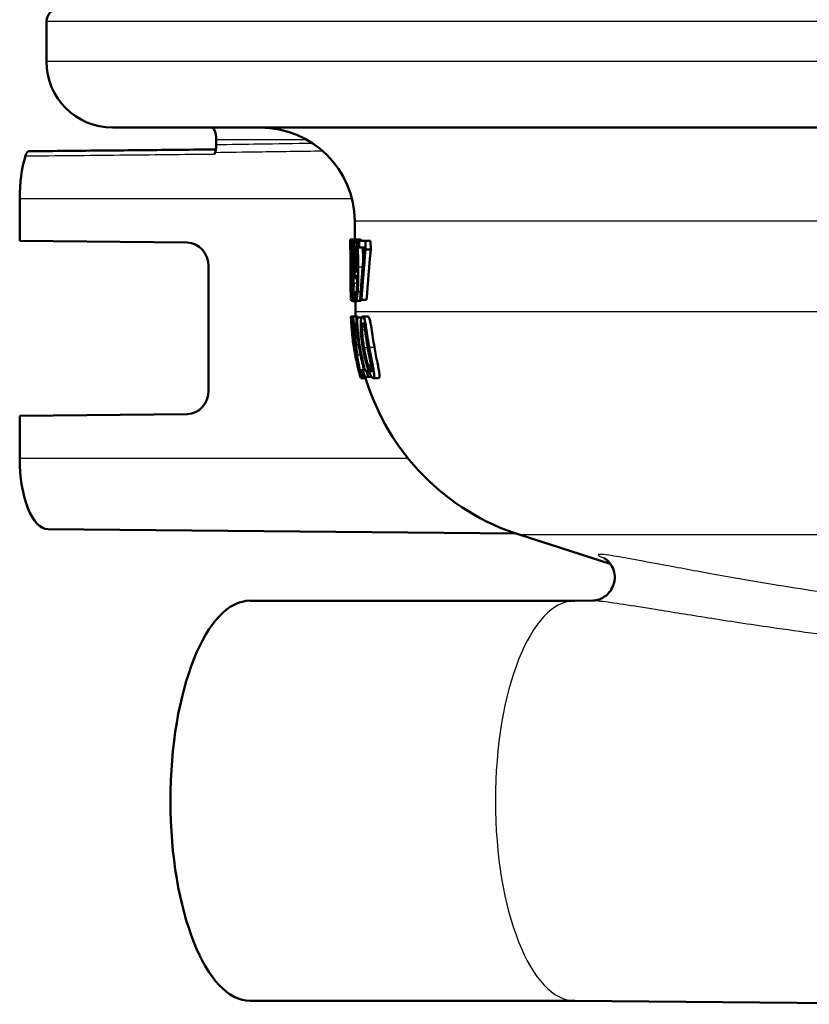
# Model space of a CAD drawing. Header units: millimetres. Extents: x 100 to 2000, y 93 to 4053.
# Tile 6 of 25: x 849 to 882, y 1503 to 1545. Entities that reach past the tile are written whole.
import ezdxf

# ---------------------------------------------------------------- set-up
doc = ezdxf.new("R2010")
doc.units = ezdxf.units.MM
doc.header["$LTSCALE"] = 10
doc.layers.add('Visible Edges(ISO)', color=7, linetype='Continuous', lineweight=50)
doc.layers.add('Visible Tangent Edges(ISO)', color=7, linetype='Continuous', lineweight=25)

msp = doc.modelspace()

# ---------------------------------------------------------------- linework, layer by layer
at = {"layer": 'Visible Edges(ISO)'}
for p, q in [((850.003, 1542.902), (850.003, 1544.602)), ((968.203, 1540.102), (852.803, 1540.102)), ((857.19, 1539.602), (857.19, 1539.372)), ((848.871, 1535.302), (848.871, 1537.102)), ((863.066, 1535.37), (863.059, 1536.137)), ((848.871, 1535.302), (855.96, 1535.234)), ((862.869, 1534.987), (862.866, 1535.302)), ((862.868, 1535.366), (862.93, 1535.366)), ((862.936, 1535.37), (863.141, 1535.37)), ((863.094, 1535.364), (863.304, 1535.364)), ((863.241, 1535.313), (863.511, 1535.313)), ((863.241, 1535.313), (863.243, 1535.019)), ((863.457, 1535.019), (863.243, 1535.019)), ((863.514, 1534.938), (863.511, 1535.313)), ((863.511, 1535.313), (863.729, 1535.313)), ((863.729, 1535.313), (863.733, 1534.938)), ((862.871, 1534.859), (862.877, 1534.859)), ((863.514, 1534.938), (863.733, 1534.938)), ((856.866, 1534.234), (856.866, 1528.969)), ((862.925, 1534.158), (862.925, 1534.148)), ((862.971, 1534.134), (862.971, 1534.144)), ((862.971, 1534.144), (863.031, 1534.144)), ((862.971, 1534.134), (863.031, 1534.134)), ((862.888, 1532.813), (862.882, 1533.44)), ((863.105, 1533.715), (863.164, 1533.715)), ((862.885, 1533.103), (862.905, 1533.103)), ((862.908, 1532.813), (862.905, 1533.103)), ((862.905, 1533.103), (862.92, 1533.103)), ((863.055, 1533.121), (863.056, 1533.121)), ((863.055, 1533.121), (863.058, 1532.799)), ((863.056, 1533.121), (863.123, 1533.121)), ((862.908, 1532.813), (862.888, 1532.813)), ((862.908, 1532.813), (862.939, 1532.813)), ((862.912, 1532.761), (862.953, 1532.761)), ((862.959, 1532.756), (863.164, 1532.756)), ((863.086, 1532.765), (863.296, 1532.765)), ((863.092, 1532.295), (863.088, 1532.756)), ((863.341, 1532.813), (863.286, 1532.813)), ((863.341, 1532.813), (863.557, 1532.813)), ((862.898, 1532.102), (862.962, 1532.102)), ((862.962, 1532.102), (863.167, 1532.102)), ((863.392, 1532.1), (863.608, 1532.1)), ((862.913, 1531.733), (862.919, 1531.733)), ((863.124, 1532.057), (863.154, 1532.057)), ((863.154, 1532.057), (863.348, 1532.057)), ((862.923, 1531.593), (862.931, 1531.593)), ((862.957, 1531.595), (862.957, 1531.595)), ((862.957, 1531.595), (863.013, 1531.595)), ((863.154, 1531.48), (863.107, 1531.48)), ((862.981, 1531.044), (862.982, 1531.044)), ((863.001, 1530.939), (863.08, 1530.939)), ((863.005, 1530.915), (863.082, 1530.915)), ((863.023, 1530.767), (863.022, 1530.767)), ((863.173, 1530.005), (863.183, 1530.005)), ((863.267, 1529.839), (863.352, 1529.839)), ((863.352, 1529.839), (863.45, 1529.839)), ((863.411, 1529.804), (863.46, 1529.804)), ((863.498, 1529.804), (863.556, 1529.804)), ((863.556, 1529.804), (863.646, 1529.804)), ((863.312, 1529.496), (863.522, 1529.496)), ((863.434, 1529.549), (863.332, 1529.549)), ((863.434, 1529.549), (863.484, 1529.549)), ((863.63, 1529.549), (863.484, 1529.549)), ((863.63, 1529.549), (863.77, 1529.549)), ((863.838, 1529.496), (864.064, 1529.496)), ((855.96, 1527.969), (848.871, 1527.902)), ((848.871, 1526.102), (848.871, 1527.902)), ((850.061, 1523.102), (869.878, 1522.913)), ((873.876, 1521.638), (870.056, 1522.854)), ((872.381, 1520.072), (858.629, 1520.072)), ((872.374, 1520.072), (873.147, 1520.08)), ((872.381, 1503.131), (858.629, 1503.131)), ((872.374, 1503.131), (888.019, 1502.982))]:
    msp.add_line(p, q, dxfattribs=at)
for centre, radius, start, end in [((850.503, 1544.602), 0.5, 90, 180), ((852.803, 1542.902), 2.8, 180, 270), ((859.059, 1536.102), 4, 0.5, 90), ((873.092, 1532.383), 10, 180.5, 181.6096), ((873.092, 1532.383), 10.2, 181.9192, 183.7158), ((873.092, 1532.383), 10.2, 194.0578, 195.9236), ((873.092, 1532.383), 10, 196.7756, 252.3291)]:
    msp.add_arc(centre, radius, start, end, dxfattribs=at)
for centre, major_axis, ratio, start_param, end_param in [((856.991, 1539.602), (0, 0.5), 0.398389, 4.712389, 6.283185), ((850.066, 1537.102), (0, 3), 0.398389, 0.927291, 1.570796), ((858.091, 1537.102), (0, 3.076), 0.398389, 0.883047, 0.912388), ((855.952, 1534.234), (0, 1), 0.91374, 4.712389, 6.274459), ((910.186, 1487.148), (23.766, -90.536), 0.450561, 4.041831, 4.070025), ((910.18, 1485.68), (23.569, -92.135), 0.443822, 4.039303, 4.066132), ((910.182, 1485.673), (23.469, -91.745), 0.443822, 4.036546, 4.063533), ((855.952, 1528.969), (0, 1), 0.91374, 3.150319, 4.712389), ((850.066, 1526.102), (0, -3), 0.398389, 4.712389, 6.279395), ((858.629, 1511.602), (0, -8.471), 0.398389, 3.141593, 6.283185)]:
    msp.add_ellipse(centre, major_axis=major_axis, ratio=ratio, start_param=start_param, end_param=end_param, dxfattribs=at)
for points, knots in [([(849.268, 1539.102), (849.802, 1539.107), (850.336, 1539.112), (851.404, 1539.122), (851.938, 1539.127), (853.007, 1539.137), (853.541, 1539.142), (854.609, 1539.153), (855.143, 1539.158), (856.176, 1539.168), (856.675, 1539.172), (857.174, 1539.177)], [0.0500032, 0.0500032, 0.0500032, 0.0500032, 0.2250115, 0.2250115, 0.4000198, 0.4000198, 0.5750281, 0.5750281, 0.7500364, 0.7500364, 0.9135911, 0.9135911, 0.9135911, 0.9135911]), ([(857.19, 1539.372), (857.19, 1539.315), (857.186, 1539.258), (857.17, 1539.149), (857.159, 1539.099), (857.144, 1539.055)], [0, 0, 0, 0, 0.01723884, 0.01723884, 0.03447707, 0.03447707, 0.03447707, 0.03447707]), ([(849.268, 1539.102), (849.243, 1539.101), (849.217, 1539.089), (849.177, 1539.047), (849.161, 1539.025), (849.133, 1538.97), (849.12, 1538.938), (849.11, 1538.902)], [0.0001899, 0.0001899, 0.0001899, 0.0001899, 0.01953174, 0.01953174, 0.03299813, 0.03299813, 0.04646462, 0.04646462, 0.04646462, 0.04646462]), ([(862.888, 1534.679), (862.888, 1534.742), (862.887, 1534.804), (862.885, 1534.92), (862.884, 1534.974), (862.881, 1535.106), (862.879, 1535.165), (862.875, 1535.265), (862.873, 1535.306), (862.87, 1535.356), (862.869, 1535.366), (862.868, 1535.366)], [-0.1058257, -0.1058257, -0.1058257, -0.1058257, -0.092733, -0.092733, -0.0805766, -0.0805766, -0.0605252, -0.0605252, -0.0304683, -0.0304683, 0, 0, 0, 0]), ([(862.869, 1534.997), (862.869, 1535.015), (862.869, 1535.031), (862.869, 1535.06), (862.869, 1535.068), (862.869, 1535.075), (862.87, 1535.076), (862.87, 1535.076)], [-0.03049199, -0.03049199, -0.03049199, -0.03049199, -0.02097219, -0.02097219, -0.00856402, -0.00856402, 0, 0, 0, 0]), ([(862.87, 1535.076), (862.87, 1535.076), (862.871, 1535.072), (862.872, 1535.051), (862.873, 1535.036), (862.874, 1535.003), (862.874, 1534.99), (862.875, 1534.975)], [-0.03591287, -0.03591287, -0.03591287, -0.03591287, -0.02081583, -0.02081583, -0.00719289, -0.00719289, 0, 0, 0, 0]), ([(862.936, 1535.37), (862.931, 1535.37), (862.927, 1535.363), (862.92, 1535.331), (862.917, 1535.308), (862.909, 1535.219), (862.907, 1535.15), (862.904, 1535.061), (862.903, 1535.002), (862.902, 1534.863), (862.903, 1534.789), (862.903, 1534.712)], [-0.07784759, -0.07784759, -0.07784759, -0.07784759, -0.06842149, -0.06842149, -0.05982318, -0.05982318, -0.04484958, -0.04484958, -0.02309886, -0.02309886, 0, 0, 0, 0]), ([(862.918, 1534.75), (862.918, 1534.776), (862.918, 1534.801), (862.918, 1534.85), (862.918, 1534.872), (862.918, 1534.933), (862.919, 1534.967), (862.922, 1535.025), (862.923, 1535.059), (862.93, 1535.112), (862.933, 1535.123), (862.938, 1535.123)], [-0.08708759, -0.08708759, -0.08708759, -0.08708759, -0.07485761, -0.07485761, -0.06339213, -0.06339213, -0.04321848, -0.04321848, -0.02306583, -0.02306583, 0, 0, 0, 0]), ([(862.994, 1534.734), (862.994, 1534.786), (862.993, 1534.837), (862.99, 1534.936), (862.989, 1534.981), (862.982, 1535.113), (862.976, 1535.171), (862.967, 1535.269), (862.96, 1535.312), (862.947, 1535.361), (862.941, 1535.37), (862.936, 1535.37)], [-0.09594154, -0.09594154, -0.09594154, -0.09594154, -0.08770092, -0.08770092, -0.0797599, -0.0797599, -0.06325866, -0.06325866, -0.02995389, -0.02995389, 0, 0, 0, 0]), ([(862.938, 1535.123), (862.94, 1535.123), (862.942, 1535.12), (862.947, 1535.105), (862.949, 1535.095), (862.954, 1535.065), (862.957, 1535.038), (862.963, 1534.955), (862.965, 1534.918), (862.968, 1534.829), (862.969, 1534.78), (862.969, 1534.73)], [-0.09441626, -0.09441626, -0.09441626, -0.09441626, -0.07080408, -0.07080408, -0.04974109, -0.04974109, -0.02890628, -0.02890628, -0.01504647, -0.01504647, 0, 0, 0, 0]), ([(863.038, 1535.129), (863.033, 1535.068), (863.029, 1534.998), (863.023, 1534.812), (863.022, 1534.718), (863.022, 1534.605), (863.022, 1534.553), (863.022, 1534.501)], [-0.04788329, -0.04788329, -0.04788329, -0.04788329, -0.0342125, -0.0342125, -0.01571951, -0.01571951, 0, 0, 0, 0]), ([(863.094, 1535.364), (863.085, 1535.364), (863.077, 1535.351), (863.062, 1535.305), (863.054, 1535.271), (863.044, 1535.189), (863.041, 1535.161), (863.038, 1535.129)], [-0.08464271, -0.08464271, -0.08464271, -0.08464271, -0.04541096, -0.04541096, -0.01377529, -0.01377529, 0, 0, 0, 0]), ([(863.054, 1534.515), (863.053, 1534.612), (863.053, 1534.713), (863.058, 1534.876), (863.061, 1534.923), (863.067, 1534.996), (863.071, 1535.029), (863.082, 1535.08), (863.089, 1535.09), (863.097, 1535.09)], [-0.06962306, -0.06962306, -0.06962306, -0.06962306, -0.05346258, -0.05346258, -0.04031659, -0.04031659, -0.02215604, -0.02215604, 0, 0, 0, 0]), ([(863.163, 1535.139), (863.155, 1535.198), (863.147, 1535.244), (863.127, 1535.326), (863.117, 1535.345), (863.105, 1535.361), (863.099, 1535.364), (863.094, 1535.364)], [-0.05226118, -0.05226118, -0.05226118, -0.05226118, -0.03638843, -0.03638843, -0.01584921, -0.01584921, 0, 0, 0, 0]), ([(863.097, 1535.09), (863.106, 1535.09), (863.114, 1535.068), (863.123, 1535.031), (863.129, 1534.993), (863.135, 1534.949)], [-0.03021464, -0.03021464, -0.03021464, -0.03021464, -0.01902724, -0.01902724, 0, 0, 0, 0]), ([(863.208, 1534.213), (863.206, 1534.367), (863.203, 1534.532), (863.191, 1534.831), (863.183, 1534.937), (863.173, 1535.057), (863.168, 1535.1), (863.163, 1535.139)], [-0.07042451, -0.07042451, -0.07042451, -0.07042451, -0.04400418, -0.04400418, -0.01719685, -0.01719685, 0, 0, 0, 0]), ([(863.304, 1535.364), (863.313, 1535.364), (863.322, 1535.356), (863.334, 1535.33), (863.337, 1535.322), (863.34, 1535.313)], [0, 0, 0, 0, 0.02539197, 0.02539197, 0.03508534, 0.03508534, 0.03508534, 0.03508534]), ([(863.388, 1535.019), (863.391, 1534.988), (863.394, 1534.954), (863.406, 1534.782), (863.411, 1534.651), (863.414, 1534.565), (863.414, 1534.543), (863.415, 1534.521)], [0.016162, 0.016162, 0.016162, 0.016162, 0.02810933, 0.02810933, 0.07491669, 0.07491669, 0.09067941, 0.09067941, 0.09067941, 0.09067941]), ([(862.871, 1534.859), (862.87, 1534.879), (862.869, 1534.931), (862.869, 1534.98), (862.869, 1534.989), (862.869, 1534.997)], [-0.03560935, -0.03560935, -0.03560935, -0.03560935, -0.00718593, -0.00718593, 0, 0, 0, 0]), ([(862.875, 1534.975), (862.876, 1534.948), (862.876, 1534.916), (862.878, 1534.828), (862.879, 1534.781), (862.879, 1534.719), (862.88, 1534.69), (862.88, 1534.661)], [-0.02638412, -0.02638412, -0.02638412, -0.02638412, -0.01877665, -0.01877665, -0.00867799, -0.00867799, 0, 0, 0, 0]), ([(862.881, 1534.115), (862.88, 1534.263), (862.879, 1534.415), (862.877, 1534.66), (862.877, 1534.763), (862.876, 1534.859)], [-0.12404959, -0.12404959, -0.12404959, -0.12404959, -0.10089695, -0.10089695, -0.08471296, -0.08471296, -0.08471296, -0.08471296]), ([(862.88, 1534.661), (862.88, 1534.609), (862.881, 1534.557), (862.881, 1534.454), (862.881, 1534.403), (862.881, 1534.283), (862.881, 1534.186), (862.881, 1533.935), (862.881, 1533.849), (862.881, 1533.769)], [-0.1883161, -0.1883161, -0.1883161, -0.1883161, -0.1444186, -0.1444186, -0.0994443, -0.0994443, -0.0335419, -0.0335419, 0, 0, 0, 0]), ([(862.889, 1534.179), (862.889, 1534.212), (862.889, 1534.246), (862.89, 1534.327), (862.89, 1534.389), (862.889, 1534.495), (862.889, 1534.529), (862.889, 1534.58), (862.889, 1534.598), (862.889, 1534.637), (862.888, 1534.658), (862.888, 1534.679)], [-0.06223592, -0.06223592, -0.06223592, -0.06223592, -0.04438898, -0.04438898, -0.02181994, -0.02181994, -0.01168873, -0.01168873, -0.00637489, -0.00637489, 0, 0, 0, 0]), ([(862.903, 1534.712), (862.904, 1534.66), (862.904, 1534.609), (862.906, 1534.514), (862.907, 1534.471), (862.911, 1534.354), (862.914, 1534.296), (862.919, 1534.218), (862.922, 1534.187), (862.925, 1534.158)], [-0.06240016, -0.06240016, -0.06240016, -0.06240016, -0.05045474, -0.05045474, -0.03944516, -0.03944516, -0.0182653, -0.0182653, 0, 0, 0, 0]), ([(862.934, 1534.385), (862.931, 1534.418), (862.927, 1534.459), (862.923, 1534.545), (862.921, 1534.579), (862.919, 1534.655), (862.919, 1534.702), (862.918, 1534.75)], [-0.04016708, -0.04016708, -0.04016708, -0.04016708, -0.02487013, -0.02487013, -0.0143256, -0.0143256, 0, 0, 0, 0]), ([(862.969, 1534.73), (862.97, 1534.67), (862.97, 1534.611), (862.969, 1534.472), (862.967, 1534.422), (862.964, 1534.338), (862.961, 1534.28), (862.957, 1534.229)], [-0.03968028, -0.03968028, -0.03968028, -0.03968028, -0.03439255, -0.03439255, -0.02681683, -0.02681683, 0, 0, 0, 0]), ([(862.971, 1534.144), (862.975, 1534.179), (862.98, 1534.223), (862.985, 1534.302), (862.989, 1534.363), (862.993, 1534.505), (862.994, 1534.549), (862.995, 1534.618), (862.995, 1534.64), (862.995, 1534.686), (862.995, 1534.71), (862.994, 1534.734)], [-0.1471896, -0.1471896, -0.1471896, -0.1471896, -0.0623243, -0.0623243, -0.0284324, -0.0284324, -0.0140247, -0.0140247, -0.007142, -0.007142, 0, 0, 0, 0]), ([(863.135, 1534.949), (863.138, 1534.918), (863.142, 1534.882), (863.149, 1534.783), (863.152, 1534.724), (863.158, 1534.58), (863.161, 1534.433), (863.162, 1534.288)], [-0.05695269, -0.05695269, -0.05695269, -0.05695269, -0.05169473, -0.05169473, -0.04354074, -0.04354074, 0, 0, 0, 0]), ([(862.886, 1533.751), (862.886, 1533.856), (862.888, 1533.963), (862.889, 1534.115), (862.889, 1534.146), (862.889, 1534.179)], [-0.05637346, -0.05637346, -0.05637346, -0.05637346, -0.01136091, -0.01136091, 0, 0, 0, 0]), ([(862.957, 1534.229), (862.951, 1534.257), (862.946, 1534.293), (862.941, 1534.328), (862.937, 1534.361), (862.934, 1534.385)], [-0.02811606, -0.02811606, -0.02811606, -0.02811606, -0.01664337, -0.01664337, 0, 0, 0, 0]), ([(863.022, 1534.501), (863.023, 1534.392), (863.025, 1534.281), (863.034, 1534.075), (863.039, 1534.004), (863.046, 1533.923), (863.05, 1533.891), (863.053, 1533.863)], [-0.05230804, -0.05230804, -0.05230804, -0.05230804, -0.03395194, -0.03395194, -0.01505873, -0.01505873, 0, 0, 0, 0]), ([(863.075, 1534.079), (863.072, 1534.104), (863.069, 1534.132), (863.063, 1534.204), (863.061, 1534.241), (863.057, 1534.341), (863.055, 1534.427), (863.054, 1534.515)], [-0.04448121, -0.04448121, -0.04448121, -0.04448121, -0.03618671, -0.03618671, -0.026362, -0.026362, 0, 0, 0, 0]), ([(863.162, 1534.288), (863.162, 1534.288), (863.162, 1534.288), (863.162, 1534.281), (863.163, 1534.274), (863.163, 1534.244), (863.163, 1534.22), (863.163, 1534.188), (863.163, 1534.154), (863.163, 1534.13)], [-0.03668149, -0.03668149, -0.03668149, -0.03668149, -0.03661755, -0.03661755, -0.0300294, -0.0300294, -0.00732583, -0.00732583, 0, 0, 0, 0]), ([(863.181, 1533.164), (863.187, 1533.237), (863.192, 1533.318), (863.202, 1533.534), (863.205, 1533.666), (863.208, 1533.843), (863.208, 1533.911), (863.208, 1534.014), (863.208, 1534.049), (863.208, 1534.127), (863.208, 1534.17), (863.208, 1534.213)], [-0.100314, -0.100314, -0.100314, -0.100314, -0.0777073, -0.0777073, -0.0439892, -0.0439892, -0.0234125, -0.0234125, -0.0128607, -0.0128607, 0, 0, 0, 0]), ([(862.885, 1533.103), (862.885, 1533.17), (862.884, 1533.248), (862.884, 1533.394), (862.884, 1533.497), (862.885, 1533.649), (862.885, 1533.7), (862.886, 1533.751)], [-0.1077634, -0.1077634, -0.1077634, -0.1077634, -0.0665303, -0.0665303, -0.0218517, -0.0218517, 0, 0, 0, 0]), ([(862.925, 1534.148), (862.922, 1534.118), (862.919, 1534.081), (862.915, 1533.994), (862.914, 1533.946), (862.912, 1533.83), (862.911, 1533.757), (862.911, 1533.617), (862.911, 1533.561), (862.912, 1533.504)], [-0.09370011, -0.09370011, -0.09370011, -0.09370011, -0.067436, -0.067436, -0.04346064, -0.04346064, -0.01712732, -0.01712732, 0, 0, 0, 0]), ([(862.926, 1533.528), (862.926, 1533.594), (862.925, 1533.658), (862.926, 1533.758), (862.926, 1533.82), (862.93, 1533.959), (862.933, 1534.017), (862.936, 1534.063)], [-0.09343777, -0.09343777, -0.09343777, -0.09343777, -0.0522832, -0.0522832, -0.02718995, -0.02718995, 0, 0, 0, 0]), ([(862.936, 1534.063), (862.94, 1534.034), (862.945, 1534.005), (862.953, 1533.958), (862.957, 1533.933), (862.96, 1533.907)], [-0.04308107, -0.04308107, -0.04308107, -0.04308107, -0.01732078, -0.01732078, 0, 0, 0, 0]), ([(862.96, 1533.907), (862.966, 1533.858), (862.972, 1533.806), (862.977, 1533.731), (862.979, 1533.699), (862.983, 1533.595), (862.984, 1533.536), (862.984, 1533.478)], [-0.07478976, -0.07478976, -0.07478976, -0.07478976, -0.03342503, -0.03342503, -0.01733596, -0.01733596, 0, 0, 0, 0]), ([(863.011, 1533.51), (863.01, 1533.575), (863.009, 1533.641), (863.005, 1533.76), (863.003, 1533.813), (862.997, 1533.913), (862.991, 1533.977), (862.98, 1534.077), (862.975, 1534.108), (862.971, 1534.134)], [-0.1248859, -0.1248859, -0.1248859, -0.1248859, -0.0894099, -0.0894099, -0.0569174, -0.0569174, -0.0209263, -0.0209263, 0, 0, 0, 0]), ([(863.053, 1533.863), (863.059, 1533.82), (863.066, 1533.784), (863.074, 1533.753), (863.081, 1533.73), (863.097, 1533.716), (863.101, 1533.715), (863.105, 1533.715)], [-0.1747523, -0.1747523, -0.1747523, -0.1747523, -0.0488437, -0.0488437, -0.0126762, -0.0126762, 0, 0, 0, 0]), ([(863.111, 1533.992), (863.1, 1533.992), (863.093, 1534.007), (863.085, 1534.025), (863.08, 1534.047), (863.075, 1534.079)], [-0.02514046, -0.02514046, -0.02514046, -0.02514046, -0.01667784, -0.01667784, 0, 0, 0, 0]), ([(863.165, 1533.889), (863.165, 1533.803), (863.164, 1533.717), (863.161, 1533.561), (863.159, 1533.49), (863.15, 1533.321), (863.143, 1533.258), (863.132, 1533.161), (863.124, 1533.119), (863.106, 1533.065), (863.097, 1533.054), (863.088, 1533.054)], [-0.09901223, -0.09901223, -0.09901223, -0.09901223, -0.08625791, -0.08625791, -0.0749409, -0.0749409, -0.05731269, -0.05731269, -0.02885023, -0.02885023, 0, 0, 0, 0]), ([(863.105, 1533.715), (863.113, 1533.715), (863.121, 1533.723), (863.134, 1533.752), (863.142, 1533.774), (863.157, 1533.842), (863.161, 1533.865), (863.165, 1533.889)], [-0.1027099, -0.1027099, -0.1027099, -0.1027099, -0.0477852, -0.0477852, -0.0141394, -0.0141394, 0, 0, 0, 0]), ([(863.163, 1534.13), (863.153, 1534.076), (863.144, 1534.046), (863.129, 1534.007), (863.12, 1533.992), (863.111, 1533.992)], [-0.04589887, -0.04589887, -0.04589887, -0.04589887, -0.0267017, -0.0267017, 0, 0, 0, 0]), ([(862.912, 1533.504), (862.912, 1533.424), (862.913, 1533.346), (862.916, 1533.206), (862.918, 1533.134), (862.922, 1533.031), (862.924, 1533), (862.925, 1532.971)], [-0.07051959, -0.07051959, -0.07051959, -0.07051959, -0.03957169, -0.03957169, -0.01307858, -0.01307858, 0, 0, 0, 0]), ([(862.957, 1533.006), (862.953, 1533.006), (862.949, 1533.018), (862.941, 1533.082), (862.938, 1533.129), (862.933, 1533.208), (862.931, 1533.26), (862.928, 1533.385), (862.927, 1533.456), (862.926, 1533.528)], [-0.0675529, -0.0675529, -0.0675529, -0.0675529, -0.05496348, -0.05496348, -0.04078328, -0.04078328, -0.02168935, -0.02168935, 0, 0, 0, 0]), ([(862.984, 1533.478), (862.984, 1533.442), (862.984, 1533.407), (862.984, 1533.34), (862.984, 1533.308), (862.982, 1533.228), (862.981, 1533.185), (862.977, 1533.115), (862.974, 1533.076), (862.966, 1533.017), (862.961, 1533.006), (862.957, 1533.006)], [-0.1084796, -0.1084796, -0.1084796, -0.1084796, -0.0908353, -0.0908353, -0.074534, -0.074534, -0.0476394, -0.0476394, -0.0245881, -0.0245881, 0, 0, 0, 0]), ([(862.959, 1532.756), (862.964, 1532.756), (862.969, 1532.765), (862.978, 1532.801), (862.983, 1532.828), (862.994, 1532.923), (862.999, 1532.996), (863.005, 1533.115), (863.008, 1533.184), (863.01, 1533.3), (863.011, 1533.339), (863.011, 1533.423), (863.011, 1533.466), (863.011, 1533.51)], [-0.1048745, -0.1048745, -0.1048745, -0.1048745, -0.0888232, -0.0888232, -0.0738936, -0.0738936, -0.0504035, -0.0504035, -0.0254312, -0.0254312, -0.0131709, -0.0131709, 0, 0, 0, 0]), ([(862.925, 1532.971), (862.928, 1532.915), (862.932, 1532.871), (862.939, 1532.812), (862.943, 1532.782), (862.953, 1532.76), (862.956, 1532.756), (862.959, 1532.756)], [-0.1032817, -0.1032817, -0.1032817, -0.1032817, -0.0549772, -0.0549772, -0.0171219, -0.0171219, 0, 0, 0, 0]), ([(863.088, 1533.054), (863.083, 1533.054), (863.078, 1533.059), (863.069, 1533.076), (863.064, 1533.088), (863.059, 1533.107), (863.058, 1533.113), (863.056, 1533.121)], [-0.03174278, -0.03174278, -0.03174278, -0.03174278, -0.01788664, -0.01788664, -0.00523626, -0.00523626, 0, 0, 0, 0]), ([(863.086, 1532.765), (863.101, 1532.765), (863.116, 1532.781), (863.146, 1532.877), (863.157, 1532.949), (863.171, 1533.062), (863.176, 1533.111), (863.181, 1533.164)], [-0.08638102, -0.08638102, -0.08638102, -0.08638102, -0.05376424, -0.05376424, -0.02080932, -0.02080932, 0, 0, 0, 0]), ([(862.912, 1532.761), (862.91, 1532.761), (862.907, 1532.77), (862.904, 1532.801), (862.903, 1532.807), (862.903, 1532.813)], [-0.15169556, -0.15169556, -0.15169556, -0.15169556, -0.13409729, -0.13409729, -0.13035098, -0.13035098, -0.13035098, -0.13035098]), ([(863.058, 1532.799), (863.061, 1532.788), (863.065, 1532.78), (863.073, 1532.77), (863.078, 1532.767), (863.082, 1532.765), (863.084, 1532.765), (863.086, 1532.765)], [-0.0236186, -0.0236186, -0.0236186, -0.0236186, -0.01568239, -0.01568239, -0.00655316, -0.00655316, 0, 0, 0, 0]), ([(863.336, 1532.813), (863.334, 1532.808), (863.332, 1532.803), (863.318, 1532.774), (863.307, 1532.765), (863.296, 1532.765)], [0.07038533, 0.07038533, 0.07038533, 0.07038533, 0.07872725, 0.07872725, 0.12802458, 0.12802458, 0.12802458, 0.12802458]), ([(862.898, 1532.102), (862.897, 1532.102), (862.897, 1532.086), (862.897, 1532.055), (862.897, 1532.048), (862.898, 1532.041)], [-0.08801735, -0.08801735, -0.08801735, -0.08801735, -0.03791609, -0.03791609, -0.02827855, -0.02827855, -0.02827855, -0.02827855]), ([(862.912, 1531.96), (862.908, 1532.007), (862.906, 1532.04), (862.902, 1532.079), (862.9, 1532.098), (862.898, 1532.102), (862.898, 1532.102), (862.898, 1532.102)], [-0.106868, -0.106868, -0.106868, -0.106868, -0.0472693, -0.0472693, -0.0044777, -0.0044777, 0, 0, 0, 0]), ([(862.962, 1532.102), (862.955, 1532.102), (862.95, 1532.085), (862.944, 1532.048), (862.938, 1532.012), (862.935, 1531.96), (862.935, 1531.956), (862.935, 1531.952)], [-0.1454244, -0.1454244, -0.1454244, -0.1454244, -0.0416476, -0.0416476, -0.0032557, -0.0032557, 0, 0, 0, 0]), ([(863.057, 1531.415), (863.055, 1531.428), (863.054, 1531.441), (863.046, 1531.523), (863.04, 1531.589), (863.026, 1531.725), (863.02, 1531.79), (863.007, 1531.9), (863, 1531.961), (862.982, 1532.065), (862.974, 1532.091), (862.965, 1532.101), (862.964, 1532.102), (862.962, 1532.102)], [-0.1601083, -0.1601083, -0.1601083, -0.1601083, -0.1536242, -0.1536242, -0.1202531, -0.1202531, -0.0825992, -0.0825992, -0.0479598, -0.0479598, -0.0097675, -0.0097675, 0, 0, 0, 0]), ([(863.392, 1532.1), (863.38, 1532.1), (863.368, 1532.093), (863.348, 1532.059), (863.339, 1532.035), (863.322, 1531.959), (863.315, 1531.904), (863.308, 1531.775), (863.306, 1531.687), (863.318, 1531.394), (863.335, 1531.202), (863.375, 1530.92), (863.384, 1530.858), (863.394, 1530.797)], [-0.3173287, -0.3173287, -0.3173287, -0.3173287, -0.2576697, -0.2576697, -0.2047328, -0.2047328, -0.1412137, -0.1412137, -0.0854501, -0.0854501, -0.0186176, -0.0186176, 0, 0, 0, 0]), ([(863.668, 1530.799), (863.66, 1530.844), (863.653, 1530.89), (863.635, 1530.998), (863.625, 1531.062), (863.596, 1531.253), (863.577, 1531.384), (863.536, 1531.654), (863.521, 1531.747), (863.496, 1531.883), (863.481, 1531.946), (863.448, 1532.049), (863.43, 1532.08), (863.405, 1532.097), (863.399, 1532.1), (863.392, 1532.1)], [-0.136583, -0.136583, -0.136583, -0.136583, -0.1299919, -0.1299919, -0.1208108, -0.1208108, -0.102077, -0.102077, -0.0791824, -0.0791824, -0.0492599, -0.0492599, -0.0139321, -0.0139321, 0, 0, 0, 0]), ([(863.608, 1532.1), (863.628, 1532.1), (863.648, 1532.081), (863.685, 1531.993), (863.701, 1531.939), (863.726, 1531.819), (863.742, 1531.736), (863.801, 1531.359), (863.843, 1531.062), (863.89, 1530.799)], [0, 0, 0, 0, 0.0402779, 0.0402779, 0.0706798, 0.0706798, 0.0918639, 0.0918639, 0.1291646, 0.1291646, 0.1291646, 0.1291646]), ([(862.913, 1531.733), (862.908, 1531.806), (862.909, 1531.811), (862.91, 1531.812), (862.91, 1531.812), (862.91, 1531.812)], [-0.01093385, -0.01093385, -0.01093385, -0.01093385, -0.00242905, -0.00242905, 0, 0, 0, 0]), ([(862.91, 1531.812), (862.91, 1531.812), (862.911, 1531.807), (862.913, 1531.791), (862.915, 1531.778), (862.918, 1531.742), (862.918, 1531.739), (862.919, 1531.735)], [-0.05775637, -0.05775637, -0.05775637, -0.05775637, -0.02265302, -0.02265302, -0.00201425, -0.00201425, 0, 0, 0, 0]), ([(862.948, 1531.498), (862.947, 1531.509), (862.946, 1531.52), (862.941, 1531.571), (862.938, 1531.611), (862.93, 1531.707), (862.927, 1531.749), (862.92, 1531.843), (862.916, 1531.896), (862.913, 1531.947), (862.912, 1531.953), (862.912, 1531.96)], [-0.04569538, -0.04569538, -0.04569538, -0.04569538, -0.04375634, -0.04375634, -0.03657083, -0.03657083, -0.0259822, -0.0259822, -0.0035504, -0.0035504, 0, 0, 0, 0]), ([(862.923, 1531.593), (862.919, 1531.644), (862.915, 1531.69), (862.913, 1531.727), (862.913, 1531.73), (862.913, 1531.733)], [-0.02998523, -0.02998523, -0.02998523, -0.02998523, -0.0022392, -0.0022392, 0, 0, 0, 0]), ([(862.919, 1531.735), (862.919, 1531.732), (862.919, 1531.728), (862.922, 1531.699), (862.924, 1531.666), (862.929, 1531.617), (862.931, 1531.595), (862.935, 1531.549), (862.936, 1531.536), (862.938, 1531.514), (862.938, 1531.506), (862.94, 1531.486), (862.941, 1531.475), (862.942, 1531.464)], [-0.06018099, -0.06018099, -0.06018099, -0.06018099, -0.05514115, -0.05514115, -0.02046915, -0.02046915, -0.01001795, -0.01001795, -0.00595336, -0.00595336, -0.00341176, -0.00341176, 0, 0, 0, 0]), ([(862.957, 1531.595), (862.957, 1531.618), (862.956, 1531.682), (862.958, 1531.728), (862.959, 1531.731), (862.959, 1531.733)], [-0.03815383, -0.03815383, -0.03815383, -0.03815383, -0.00209901, -0.00209901, 0, 0, 0, 0]), ([(862.959, 1531.733), (862.961, 1531.772), (862.965, 1531.808), (862.972, 1531.812), (862.972, 1531.812), (862.973, 1531.812)], [-0.04412355, -0.04412355, -0.04412355, -0.04412355, -0.00255028, -0.00255028, 0, 0, 0, 0]), ([(862.973, 1531.812), (862.976, 1531.812), (862.98, 1531.806), (862.987, 1531.778), (862.991, 1531.758), (862.997, 1531.719), (862.998, 1531.715), (862.998, 1531.711)], [-0.04500407, -0.04500407, -0.04500407, -0.04500407, -0.02074661, -0.02074661, -0.00218173, -0.00218173, 0, 0, 0, 0]), ([(862.998, 1531.711), (862.999, 1531.707), (862.999, 1531.703), (863.004, 1531.668), (863.009, 1531.63), (863.016, 1531.568), (863.018, 1531.545), (863.023, 1531.499), (863.024, 1531.485), (863.027, 1531.462), (863.027, 1531.453), (863.03, 1531.428), (863.032, 1531.412), (863.033, 1531.397)], [-0.04945125, -0.04945125, -0.04945125, -0.04945125, -0.04629718, -0.04629718, -0.02177236, -0.02177236, -0.01188062, -0.01188062, -0.00752798, -0.00752798, -0.00473558, -0.00473558, 0, 0, 0, 0]), ([(863.124, 1532.057), (863.126, 1532.002), (863.127, 1531.945), (863.127, 1531.865), (863.126, 1531.839), (863.124, 1531.8), (863.123, 1531.779), (863.113, 1531.727), (863.104, 1531.714), (863.092, 1531.709), (863.09, 1531.709), (863.088, 1531.709)], [-0.1289359, -0.1289359, -0.1289359, -0.1289359, -0.0853071, -0.0853071, -0.0591966, -0.0591966, -0.0395472, -0.0395472, -0.0075337, -0.0075337, 0, 0, 0, 0]), ([(863.498, 1529.804), (863.435, 1530.033), (863.379, 1530.267), (863.23, 1531.023), (863.171, 1531.554), (863.154, 1532.057)], [6.8541677, 6.8541677, 6.8541677, 6.8541677, 6.9206391, 6.9206391, 7.0673199, 7.0673199, 7.0673199, 7.0673199]), ([(863.362, 1531.559), (863.362, 1531.589), (863.362, 1531.617), (863.363, 1531.669), (863.364, 1531.692), (863.369, 1531.756), (863.374, 1531.778), (863.385, 1531.814), (863.395, 1531.822), (863.404, 1531.822)], [-0.04078807, -0.04078807, -0.04078807, -0.04078807, -0.03547766, -0.03547766, -0.03054126, -0.03054126, -0.02028922, -0.02028922, 0, 0, 0, 0]), ([(863.404, 1531.822), (863.413, 1531.822), (863.423, 1531.815), (863.439, 1531.785), (863.447, 1531.763), (863.468, 1531.676), (863.478, 1531.622), (863.488, 1531.563)], [-0.07408991, -0.07408991, -0.07408991, -0.07408991, -0.04065694, -0.04065694, -0.02003426, -0.02003426, 0, 0, 0, 0]), ([(862.979, 1531.089), (862.973, 1531.138), (862.967, 1531.185), (862.949, 1531.349), (862.938, 1531.468), (862.93, 1531.583), (862.929, 1531.588), (862.929, 1531.593)], [-0.16071806, -0.16071806, -0.16071806, -0.16071806, -0.14373297, -0.14373297, -0.10178548, -0.10178548, -0.09985872, -0.09985872, -0.09985872, -0.09985872]), ([(862.942, 1531.464), (862.945, 1531.435), (862.947, 1531.406), (862.953, 1531.351), (862.955, 1531.325), (862.962, 1531.261), (862.965, 1531.226), (862.973, 1531.15), (862.976, 1531.122), (862.981, 1531.067), (862.982, 1531.051), (862.982, 1531.045), (862.982, 1531.044), (862.982, 1531.044)], [-0.06577483, -0.06577483, -0.06577483, -0.06577483, -0.05967178, -0.05967178, -0.05405981, -0.05405981, -0.04509053, -0.04509053, -0.03203508, -0.03203508, -0.0058002, -0.0058002, 0, 0, 0, 0]), ([(863.001, 1530.939), (863.001, 1530.951), (862.999, 1530.97), (862.994, 1531.026), (862.99, 1531.061), (862.982, 1531.138), (862.977, 1531.19), (862.964, 1531.32), (862.958, 1531.382), (862.951, 1531.464), (862.949, 1531.481), (862.948, 1531.498)], [-0.106255, -0.106255, -0.106255, -0.106255, -0.077266, -0.077266, -0.0485344, -0.0485344, -0.0248042, -0.0248042, -0.0050653, -0.0050653, 0, 0, 0, 0]), ([(863.033, 1531.397), (863.039, 1531.334), (863.046, 1531.272), (863.058, 1531.149), (863.064, 1531.089), (863.077, 1530.966), (863.088, 1530.836), (863.124, 1530.556), (863.128, 1530.531), (863.131, 1530.505)], [-0.2910675, -0.2910675, -0.2910675, -0.2910675, -0.2037163, -0.2037163, -0.1138141, -0.1138141, -0.0104727, -0.0104727, 0, 0, 0, 0]), ([(863.109, 1530.915), (863.102, 1530.982), (863.094, 1531.053), (863.081, 1531.176), (863.073, 1531.257), (863.059, 1531.389), (863.058, 1531.402), (863.057, 1531.415)], [-0.09590627, -0.09590627, -0.09590627, -0.09590627, -0.03996295, -0.03996295, -0.00384, -0.00384, 0, 0, 0, 0]), ([(863.154, 1531.48), (863.184, 1531.155), (863.232, 1530.825), (863.342, 1530.264), (863.397, 1530.032), (863.46, 1529.804)], [0.08723, 0.08723, 0.08723, 0.08723, 0.1790734, 0.1790734, 0.2451845, 0.2451845, 0.2451845, 0.2451845]), ([(863.446, 1530.797), (863.41, 1531.009), (863.389, 1531.186), (863.37, 1531.39), (863.364, 1531.479), (863.362, 1531.559)], [-0.0617318, -0.0617318, -0.0617318, -0.0617318, -0.02586206, -0.02586206, 0, 0, 0, 0]), ([(863.488, 1531.563), (863.491, 1531.541), (863.495, 1531.518), (863.505, 1531.452), (863.511, 1531.407), (863.521, 1531.336), (863.525, 1531.31), (863.531, 1531.263), (863.534, 1531.243), (863.556, 1531.087), (863.579, 1530.939), (863.603, 1530.799)], [-0.07618048, -0.07618048, -0.07618048, -0.07618048, -0.06913965, -0.06913965, -0.05618746, -0.05618746, -0.0485056, -0.0485056, -0.04281273, -0.04281273, 0, 0, 0, 0]), ([(863.038, 1530.752), (863.029, 1530.796), (863.022, 1530.832), (863.016, 1530.864), (863.01, 1530.892), (863.006, 1530.912), (863.005, 1530.913), (863.005, 1530.915)], [-0.1264073, -0.1264073, -0.1264073, -0.1264073, -0.0288701, -0.0288701, -0.002199, -0.002199, 0, 0, 0, 0]), ([(863.158, 1530.487), (863.15, 1530.551), (863.142, 1530.616), (863.13, 1530.723), (863.122, 1530.793), (863.111, 1530.896), (863.11, 1530.905), (863.109, 1530.915)], [-0.09225573, -0.09225573, -0.09225573, -0.09225573, -0.03590444, -0.03590444, -0.00327351, -0.00327351, 0, 0, 0, 0]), ([(863.023, 1530.767), (863.023, 1530.767), (863.025, 1530.762), (863.029, 1530.743), (863.033, 1530.729), (863.041, 1530.686), (863.042, 1530.682), (863.043, 1530.677)], [-0.06968443, -0.06968443, -0.06968443, -0.06968443, -0.02702027, -0.02702027, -0.00234931, -0.00234931, 0, 0, 0, 0]), ([(863.178, 1530.005), (863.129, 1530.203), (863.081, 1530.437), (863.039, 1530.681), (863.033, 1530.717), (863.027, 1530.753)], [-0.07894432, -0.07894432, -0.07894432, -0.07894432, -0.01557223, -0.01557223, -0.00464696, -0.00464696, -0.00464696, -0.00464696]), ([(863.13, 1530.291), (863.125, 1530.312), (863.121, 1530.334), (863.114, 1530.368), (863.111, 1530.381), (863.096, 1530.453), (863.085, 1530.511), (863.068, 1530.596), (863.054, 1530.669), (863.04, 1530.741), (863.039, 1530.747), (863.038, 1530.752)], [-0.11272, -0.11272, -0.11272, -0.11272, -0.0944688, -0.0944688, -0.0833186, -0.0833186, -0.0328494, -0.0328494, -0.0028304, -0.0028304, 0, 0, 0, 0]), ([(863.043, 1530.677), (863.043, 1530.675), (863.044, 1530.672), (863.05, 1530.64), (863.057, 1530.603), (863.071, 1530.531), (863.076, 1530.506), (863.083, 1530.471), (863.086, 1530.456), (863.091, 1530.431), (863.093, 1530.42), (863.1, 1530.389), (863.104, 1530.368), (863.111, 1530.336), (863.113, 1530.326), (863.115, 1530.315)], [-0.03482628, -0.03482628, -0.03482628, -0.03482628, -0.03388011, -0.03388011, -0.02432913, -0.02432913, -0.01791105, -0.01791105, -0.01305594, -0.01305594, -0.00983221, -0.00983221, -0.00329494, -0.00329494, 0, 0, 0, 0]), ([(863.131, 1530.505), (863.165, 1530.262), (863.2, 1530.073), (863.23, 1529.929), (863.232, 1529.916), (863.235, 1529.904)], [-0.06400582, -0.06400582, -0.06400582, -0.06400582, -0.00558947, -0.00558947, 0, 0, 0, 0]), ([(863.267, 1529.839), (863.249, 1529.923), (863.232, 1530.012), (863.2, 1530.199), (863.182, 1530.311), (863.162, 1530.458), (863.16, 1530.472), (863.158, 1530.487)], [-0.1191595, -0.1191595, -0.1191595, -0.1191595, -0.0614218, -0.0614218, -0.0060872, -0.0060872, 0, 0, 0, 0]), ([(863.394, 1530.797), (863.429, 1530.592), (863.473, 1530.383), (863.56, 1530.06), (863.599, 1529.931), (863.663, 1529.76), (863.697, 1529.676), (863.766, 1529.549), (863.793, 1529.516), (863.824, 1529.498), (863.831, 1529.496), (863.838, 1529.496)], [-0.2818699, -0.2818699, -0.2818699, -0.2818699, -0.1730949, -0.1730949, -0.0964173, -0.0964173, -0.0528487, -0.0528487, -0.013456, -0.013456, 0, 0, 0, 0]), ([(863.618, 1530.043), (863.577, 1530.176), (863.546, 1530.303), (863.501, 1530.497), (863.471, 1530.651), (863.446, 1530.797)], [-0.06211467, -0.06211467, -0.06211467, -0.06211467, -0.04456745, -0.04456745, 0, 0, 0, 0]), ([(863.603, 1530.799), (863.641, 1530.578), (863.674, 1530.413), (863.716, 1530.207), (863.735, 1530.116), (863.749, 1530.037)], [-0.05537411, -0.05537411, -0.05537411, -0.05537411, -0.0252396, -0.0252396, 0, 0, 0, 0]), ([(863.838, 1529.496), (863.851, 1529.496), (863.862, 1529.504), (863.875, 1529.54), (863.879, 1529.566), (863.877, 1529.644), (863.872, 1529.695), (863.854, 1529.819), (863.839, 1529.902), (863.781, 1530.201), (863.738, 1530.411), (863.691, 1530.666), (863.679, 1530.733), (863.668, 1530.799)], [-0.2257924, -0.2257924, -0.2257924, -0.2257924, -0.1857342, -0.1857342, -0.1510368, -0.1510368, -0.1148148, -0.1148148, -0.0775764, -0.0775764, -0.020297, -0.020297, 0, 0, 0, 0]), ([(863.89, 1530.799), (863.927, 1530.587), (863.974, 1530.352), (864.034, 1530.06), (864.051, 1529.974), (864.075, 1529.845), (864.086, 1529.785), (864.102, 1529.669), (864.105, 1529.622), (864.104, 1529.552), (864.1, 1529.529), (864.085, 1529.502), (864.075, 1529.496), (864.064, 1529.496)], [0, 0, 0, 0, 0.0647166, 0.0647166, 0.0910254, 0.0910254, 0.1077643, 0.1077643, 0.1247392, 0.1247392, 0.1411404, 0.1411404, 0.157146, 0.157146, 0.157146, 0.157146]), ([(863.115, 1530.315), (863.131, 1530.24), (863.147, 1530.165), (863.168, 1530.07), (863.182, 1530.01), (863.198, 1529.938), (863.2, 1529.932), (863.201, 1529.926)], [-0.08140966, -0.08140966, -0.08140966, -0.08140966, -0.02826615, -0.02826615, -0.00239123, -0.00239123, 0, 0, 0, 0]), ([(863.26, 1529.727), (863.243, 1529.796), (863.224, 1529.874), (863.189, 1530.025), (863.167, 1530.119), (863.136, 1530.264), (863.133, 1530.277), (863.13, 1530.291)], [-0.1010544, -0.1010544, -0.1010544, -0.1010544, -0.0443596, -0.0443596, -0.0041573, -0.0041573, 0, 0, 0, 0]), ([(863.231, 1529.786), (863.229, 1529.786), (863.222, 1529.809), (863.208, 1529.863), (863.195, 1529.914), (863.176, 1529.993), (863.175, 1529.999), (863.173, 1530.005)], [-0.1700408, -0.1700408, -0.1700408, -0.1700408, -0.0474212, -0.0474212, -0.0034928, -0.0034928, 0, 0, 0, 0]), ([(863.754, 1529.774), (863.745, 1529.774), (863.734, 1529.781), (863.711, 1529.811), (863.698, 1529.832), (863.66, 1529.921), (863.639, 1529.978), (863.618, 1530.043)], [-0.07810431, -0.07810431, -0.07810431, -0.07810431, -0.04469566, -0.04469566, -0.02310952, -0.02310952, 0, 0, 0, 0]), ([(863.749, 1530.037), (863.755, 1530.004), (863.761, 1529.971), (863.77, 1529.914), (863.773, 1529.889), (863.777, 1529.834), (863.776, 1529.815), (863.771, 1529.781), (863.763, 1529.774), (863.754, 1529.774)], [-0.04483889, -0.04483889, -0.04483889, -0.04483889, -0.0368469, -0.0368469, -0.02954154, -0.02954154, -0.01863507, -0.01863507, 0, 0, 0, 0]), ([(863.201, 1529.926), (863.207, 1529.902), (863.211, 1529.882), (863.219, 1529.847), (863.222, 1529.833), (863.227, 1529.813), (863.231, 1529.79), (863.231, 1529.786), (863.231, 1529.786), (863.231, 1529.786)], [-0.1010435, -0.1010435, -0.1010435, -0.1010435, -0.0682192, -0.0682192, -0.0337756, -0.0337756, -0.0026612, -0.0026612, 0, 0, 0, 0]), ([(863.312, 1529.496), (863.313, 1529.496), (863.313, 1529.502), (863.308, 1529.525), (863.304, 1529.543), (863.291, 1529.6), (863.28, 1529.643), (863.264, 1529.71), (863.262, 1529.718), (863.26, 1529.727)], [-0.07139963, -0.07139963, -0.07139963, -0.07139963, -0.04923925, -0.04923925, -0.02941789, -0.02941789, -0.00378082, -0.00378082, 0, 0, 0, 0]), ([(863.284, 1529.583), (863.296, 1529.541), (863.308, 1529.502), (863.312, 1529.497), (863.312, 1529.496), (863.312, 1529.496)], [-0.06632453, -0.06632453, -0.06632453, -0.06632453, -0.00482538, -0.00482538, 0, 0, 0, 0]), ([(863.513, 1529.549), (863.516, 1529.537), (863.518, 1529.526), (863.523, 1529.502), (863.523, 1529.496), (863.522, 1529.496)], [0.03341241, 0.03341241, 0.03341241, 0.03341241, 0.04203924, 0.04203924, 0.05615921, 0.05615921, 0.05615921, 0.05615921]), ([(873.61, 1521.881), (873.61, 1521.881), (873.61, 1521.881), (873.611, 1521.881), (873.614, 1521.879), (873.633, 1521.868), (873.652, 1521.857), (873.709, 1521.814), (873.737, 1521.792), (873.811, 1521.72), (873.854, 1521.674), (873.951, 1521.525), (874.007, 1521.423), (874.063, 1521.173), (874.072, 1521.047), (874.038, 1520.811), (874.004, 1520.705), (873.909, 1520.517), (873.849, 1520.438), (873.719, 1520.301), (873.65, 1520.251), (873.513, 1520.168), (873.451, 1520.144), (873.348, 1520.108), (873.308, 1520.1), (873.242, 1520.087), (873.218, 1520.084), (873.176, 1520.08), (873.161, 1520.08), (873.15, 1520.08), (873.148, 1520.08), (873.147, 1520.08)], [0.8795022, 0.8795022, 0.8795022, 0.8795022, 0.8808333, 0.8808333, 0.893899, 0.893899, 0.9127412, 0.9127412, 0.9246236, 0.9246236, 0.9352636, 0.9352636, 0.9451209, 0.9451209, 0.9519625, 0.9519625, 0.9575471, 0.9575471, 0.9633435, 0.9633435, 0.9704894, 0.9704894, 0.9799477, 0.9799477, 0.9906524, 0.9906524, 1.0022274, 1.0022274, 1.0171774, 1.0171774, 1.0198696, 1.0198696, 1.0198696, 1.0198696])]:
    msp.add_open_spline(points, degree=3, knots=knots, dxfattribs=at)
for points in [[(862.868, 1535.366), (862.866, 1535.366), (862.866, 1535.336), (862.866, 1535.303)], [(863.141, 1535.37), (863.143, 1535.37), (863.146, 1535.368), (863.149, 1535.364)], [(862.881, 1533.769), (862.881, 1533.661), (862.881, 1533.557), (862.882, 1533.44)], [(863.173, 1532.765), (863.17, 1532.759), (863.167, 1532.756), (863.164, 1532.756)], [(863.167, 1532.102), (863.173, 1532.102), (863.181, 1532.09), (863.188, 1532.057)], [(862.935, 1531.952), (862.94, 1531.834), (862.947, 1531.715), (862.957, 1531.595)], [(863.088, 1531.709), (863.093, 1531.633), (863.1, 1531.556), (863.107, 1531.48)], [(862.981, 1531.044), (862.993, 1530.952), (863.007, 1530.859), (863.022, 1530.767)], [(863.005, 1530.915), (863.004, 1530.923), (863.003, 1530.931), (863.001, 1530.939)], [(863.235, 1529.904), (863.265, 1529.784), (863.298, 1529.666), (863.332, 1529.549)], [(863.434, 1529.549), (863.405, 1529.645), (863.378, 1529.741), (863.352, 1529.839)], [(863.411, 1529.804), (863.434, 1529.718), (863.459, 1529.633), (863.484, 1529.549)], [(863.63, 1529.549), (863.604, 1529.633), (863.58, 1529.718), (863.556, 1529.804)]]:
    msp.add_open_spline(points, degree=3, dxfattribs=at)
at = {"layer": 'Visible Tangent Edges(ISO)'}
for p, q in [((971.003, 1544.602), (850.003, 1544.602)), ((971.003, 1542.902), (850.003, 1542.902)), ((857.19, 1539.602), (860.995, 1539.602)), ((848.871, 1537.102), (862.932, 1537.102)), ((947.825, 1536.137), (863.059, 1536.137)), ((863.163, 1535.139), (863.242, 1535.139)), ((862.869, 1534.997), (862.874, 1534.997)), ((862.888, 1534.679), (862.904, 1534.679)), ((862.918, 1534.75), (862.969, 1534.75)), ((862.994, 1534.734), (863.022, 1534.734)), ((862.889, 1534.179), (862.923, 1534.179)), ((862.934, 1534.385), (862.966, 1534.385)), ((863.054, 1534.515), (863.159, 1534.515)), ((863.208, 1534.213), (863.39, 1534.213)), ((862.886, 1533.751), (862.911, 1533.751)), ((863.075, 1534.079), (863.153, 1534.079)), ((862.926, 1533.528), (862.983, 1533.528)), ((863.011, 1533.51), (863.159, 1533.51)), ((863.181, 1533.164), (863.31, 1533.164)), ((947.794, 1532.295), (863.092, 1532.295)), ((862.912, 1531.96), (862.935, 1531.96)), ((862.959, 1531.733), (862.995, 1531.733)), ((862.948, 1531.498), (863.023, 1531.498)), ((863.057, 1531.415), (863.16, 1531.415)), ((863.362, 1531.559), (863.488, 1531.559)), ((863.109, 1530.915), (863.223, 1530.915)), ((863.038, 1530.752), (863.1, 1530.752)), ((863.158, 1530.487), (863.298, 1530.487)), ((863.446, 1530.797), (863.603, 1530.797)), ((863.668, 1530.799), (863.89, 1530.799)), ((863.13, 1530.291), (863.163, 1530.291)), ((863.618, 1530.043), (863.748, 1530.043)), ((863.26, 1529.727), (863.281, 1529.727)), ((848.871, 1526.102), (865.311, 1526.102)), ((950.949, 1522.854), (870.056, 1522.854))]:
    msp.add_line(p, q, dxfattribs=at)
msp.add_ellipse((872.387, 1511.602), major_axis=(0, 8.471), ratio=0.398389, start_param=0.00379, end_param=3.137802, dxfattribs=at)
for points, knots in [([(861.274, 1539.433), (860.519, 1539.422), (859.765, 1539.41), (858.404, 1539.39), (857.797, 1539.381), (857.19, 1539.372)], [0.581255, 0.581255, 0.581255, 0.581255, 0.8279198, 0.8279198, 1.0265279, 1.0265279, 1.0265279, 1.0265279]), ([(849.11, 1538.902), (850.442, 1538.915), (851.775, 1538.929), (854.446, 1538.957), (855.784, 1538.97), (857.122, 1538.984)], [0.0500024, 0.0500024, 0.0500024, 0.0500024, 0.4866684, 0.4866684, 0.9250439, 0.9250439, 0.9250439, 0.9250439]), ([(857.144, 1539.055), (857.753, 1539.063), (858.361, 1539.071), (859.875, 1539.092), (860.782, 1539.104), (861.688, 1539.117)], [-1.0269643, -1.0269643, -1.0269643, -1.0269643, -0.8279198, -0.8279198, -0.5313825, -0.5313825, -0.5313825, -0.5313825]), ([(888.04, 1519.749), (886.874, 1519.875), (885.723, 1520.017), (883.279, 1520.353), (881.991, 1520.551), (879.844, 1520.907), (878.965, 1521.061), (877.362, 1521.35), (876.63, 1521.487), (875.481, 1521.701), (875.036, 1521.784), (874.281, 1521.92), (873.959, 1521.975), (873.53, 1522.032), (873.391, 1522.043), (873.342, 1521.999), (873.434, 1521.945), (873.653, 1521.855)], [-3.055679, -3.055679, -3.055679, -3.055679, -2.646301, -2.646301, -2.171167, -2.171167, -1.827711, -1.827711, -1.51945, -1.51945, -1.306979, -1.306979, -1.11653, -1.11653, -0.965789, -0.965789, -0.823002, -0.823002, -0.823002, -0.823002]), ([(873.146, 1520.08), (873.221, 1520.081), (873.332, 1520.072), (873.723, 1520.029), (874.062, 1519.98), (874.85, 1519.86), (875.31, 1519.786), (876.493, 1519.596), (877.243, 1519.474), (878.88, 1519.217), (879.775, 1519.08), (881.959, 1518.764), (883.266, 1518.588), (885.744, 1518.289), (886.911, 1518.162), (888.091, 1518.05)], [1.01987, 1.01987, 1.01987, 1.01987, 1.11653, 1.11653, 1.306979, 1.306979, 1.51945, 1.51945, 1.827711, 1.827711, 2.171167, 2.171167, 2.646301, 2.646301, 3.055679, 3.055679, 3.055679, 3.055679])]:
    msp.add_open_spline(points, degree=3, knots=knots, dxfattribs=at)

doc.saveas('drawing.dxf')
